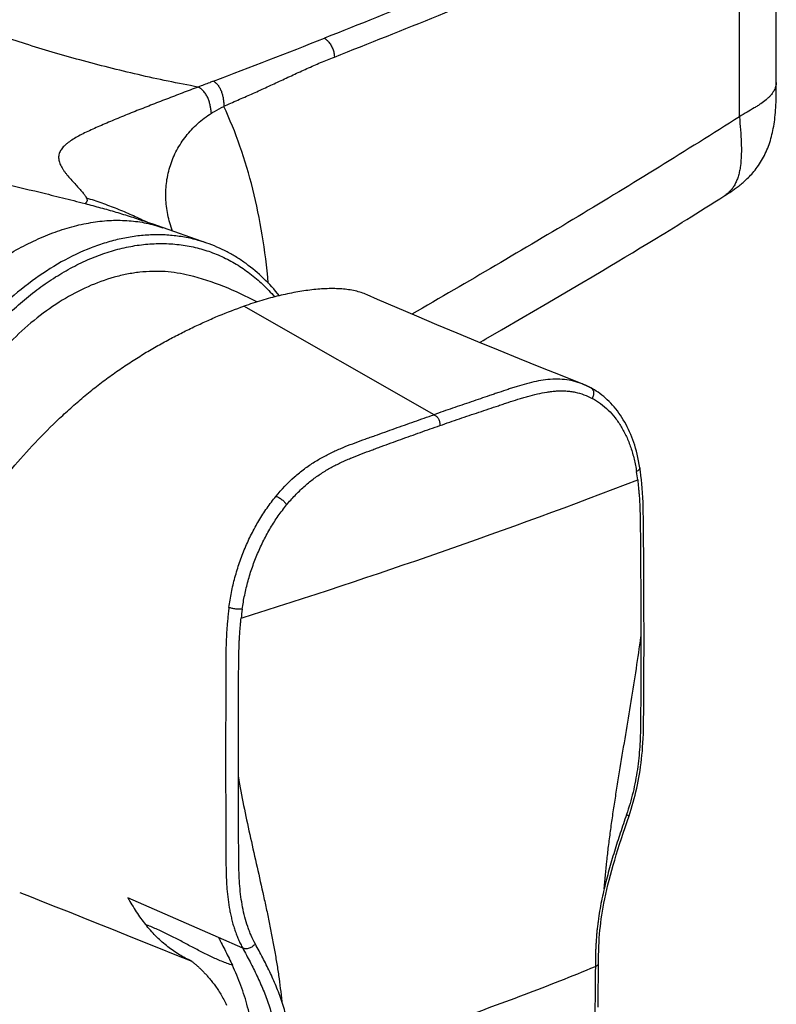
# Model space of a CAD drawing. Header units: millimetres. Extents: x 53 to 508, y -121 to 204.
# Tile 13 of 18: x 455 to 508, y -61 to 7. Entities that reach past the tile are written whole.
import ezdxf

# ---------------------------------------------------------------- set-up
doc = ezdxf.new("R2010")
doc.units = ezdxf.units.MM
doc.header["$LTSCALE"] = 23.1
doc.layers.get('0').update_dxf_attribs({"linetype": 'CONTINUOUS'})

msp = doc.modelspace()

# ---------------------------------------------------------------- linework, layer by layer
at = {"color": 7, "linetype": 'CONTINUOUS'}
for p, q in [((507.995, 3.019), (507.995, 18.669)), ((507.996, 2.835), (507.996, 3.025)), ((504.404, -4.869), (504.664, -4.701)), ((504.664, -4.701), (504.757, -4.64)), ((504.757, -4.64), (504.857, -4.573)), ((463.718, -6.553), (463.714, -6.551)), ((463.736, -6.56), (463.718, -6.553)), ((463.77, -6.572), (463.736, -6.56)), ((463.822, -6.592), (463.77, -6.572)), ((463.92, -6.628), (463.822, -6.592)), ((464.064, -6.68), (463.92, -6.628)), ((464.064, -6.679), (464.282, -6.757)), ((464.588, -6.865), (464.282, -6.757)), ((464.92, -6.982), (464.588, -6.865)), ((468.322, -8.168), (464.92, -6.982)), ((498.524, -8.513), (499.081, -8.175)), ((499.081, -8.175), (499.652, -7.828)), ((497.444, -9.163), (497.978, -8.842)), ((497.978, -8.842), (498.524, -8.513)), ((496.409, -9.782), (496.921, -9.476)), ((496.921, -9.476), (497.444, -9.163)), ((495.174, -10.516), (495.907, -10.08)), ((495.907, -10.08), (496.409, -9.782)), ((493.768, -11.345), (494.461, -10.937)), ((494.461, -10.937), (495.174, -10.516)), ((492.874, -11.87), (493.768, -11.345)), ((491.802, -12.498), (492.874, -11.87)), ((490.376, -13.329), (491.802, -12.498)), ((488.844, -14.22), (490.376, -13.329)), ((494.52, -17.998), (493.084, -17.426)), ((494.552, -18.011), (494.52, -17.998)), ((494.579, -18.022), (494.552, -18.011)), ((494.606, -18.033), (494.579, -18.022)), ((494.635, -18.045), (494.606, -18.033)), ((494.665, -18.058), (494.635, -18.045)), ((494.696, -18.071), (494.665, -18.058)), ((494.719, -18.082), (494.696, -18.071)), ((494.743, -18.092), (494.719, -18.082)), ((494.768, -18.104), (494.743, -18.092)), ((494.792, -18.115), (494.768, -18.104)), ((494.818, -18.127), (494.792, -18.115)), ((494.843, -18.139), (494.818, -18.127)), ((494.869, -18.151), (494.843, -18.139)), ((494.896, -18.164), (494.869, -18.151)), ((494.923, -18.177), (494.896, -18.164)), ((494.951, -18.191), (494.923, -18.177)), ((494.979, -18.205), (494.951, -18.191)), ((495.008, -18.22), (494.979, -18.205)), ((495.038, -18.235), (495.008, -18.22)), ((495.067, -18.251), (495.038, -18.235)), ((495.067, -18.251), (495.067, -18.251)), ((498.49, -23.828), (498.49, -23.828)), ((498.757, -28.917), (498.75, -28.084)), ((498.762, -29.812), (498.757, -28.917)), ((498.767, -30.776), (498.762, -29.812)), ((498.774, -32.385), (498.767, -30.776)), ((498.774, -38.732), (498.778, -37.755)), ((497.738, -48.058), (497.738, -48.058)), ((470.831, -57.27), (469.15, -56.528)), ((467.163, -58.099), (467.163, -58.099)), ((467.163, -58.099), (467.163, -58.099)), ((467.163, -58.099), (467.165, -58.1)), ((467.165, -58.1), (467.167, -58.102)), ((467.167, -58.102), (467.17, -58.104)), ((467.17, -58.104), (467.174, -58.106)), ((467.174, -58.106), (467.179, -58.11)), ((467.179, -58.11), (467.185, -58.114)), ((467.185, -58.114), (467.193, -58.119)), ((467.193, -58.119), (467.201, -58.125)), ((467.201, -58.125), (467.212, -58.132)), ((467.212, -58.132), (467.224, -58.141)), ((467.224, -58.141), (467.238, -58.151)), ((467.238, -58.151), (467.254, -58.163)), ((467.254, -58.163), (467.273, -58.177)), ((467.273, -58.177), (467.294, -58.193)), ((467.294, -58.193), (467.317, -58.211)), ((467.317, -58.211), (467.343, -58.231)), ((467.343, -58.231), (467.372, -58.253)), ((467.372, -58.253), (467.403, -58.279)), ((467.403, -58.279), (467.438, -58.307)), ((467.438, -58.307), (467.476, -58.339)), ((467.476, -58.339), (467.518, -58.374)), ((495.611, -58.361), (495.611, -58.361))]:
    msp.add_line(p, q, dxfattribs=at)
at = {"color": 9, "linetype": 'CONTINUOUS'}
for p, q in [((505.428, 0.626), (505.428, 16.491)), ((464.073, -6.663), (464.075, -6.664)), ((484.155, -20.122), (470.92, -12.567)), ((469.147, -56.532), (462.839, -53.76))]:
    msp.add_line(p, q, dxfattribs=at)
at = {"color": 7, "linetype": 'CONTINUOUS'}
for points in [[(504.857, -4.573), (504.91, -4.537), (504.964, -4.5), (505.021, -4.461), (505.079, -4.42), (505.139, -4.377), (505.202, -4.331), (505.266, -4.284), (505.332, -4.234), (505.4, -4.182), (505.468, -4.127), (505.539, -4.071), (505.61, -4.012), (505.682, -3.95), (505.755, -3.886), (505.829, -3.819), (505.903, -3.75), (505.977, -3.679), (506.052, -3.605), (506.128, -3.528), (506.203, -3.447), (506.28, -3.363), (506.357, -3.276), (506.434, -3.184), (506.512, -3.087), (506.59, -2.987), (506.668, -2.882), (506.745, -2.774), (506.82, -2.662), (506.894, -2.548), (506.966, -2.431), (507.035, -2.311), (507.102, -2.19), (507.166, -2.067), (507.227, -1.942), (507.286, -1.815), (507.341, -1.687), (507.394, -1.558), (507.445, -1.429), (507.492, -1.298), (507.537, -1.166), (507.58, -1.032), (507.62, -0.897), (507.658, -0.76), (507.694, -0.62), (507.727, -0.478), (507.758, -0.335), (507.788, -0.189), (507.815, -0.041), (507.84, 0.11), (507.862, 0.263), (507.884, 0.42), (507.903, 0.582), (507.92, 0.747), (507.936, 0.918), (507.949, 1.093), (507.961, 1.272), (507.971, 1.455), (507.978, 1.643), (507.985, 1.834), (507.989, 2.028), (507.992, 2.226), (507.994, 2.426), (507.996, 2.629), (507.996, 2.835)], [(499.652, -7.828), (499.942, -7.651), (500.236, -7.471), (500.533, -7.289), (500.834, -7.104), (501.138, -6.916), (501.447, -6.726), (501.759, -6.532), (502.075, -6.336), (502.395, -6.136), (502.719, -5.933), (503.047, -5.727), (503.379, -5.518), (503.716, -5.306), (504.057, -5.089), (504.404, -4.869)], [(493.084, -17.426), (491.586, -16.826), (490.106, -16.228), (488.643, -15.632), (487.197, -15.038), (485.768, -14.447), (484.357, -13.856), (482.963, -13.268), (481.586, -12.68), (480.225, -12.093), (479.494, -11.776)], [(487.335, -15.095), (487.406, -15.055), (487.581, -14.953), (487.757, -14.851), (488.844, -14.22)], [(498.49, -23.828), (498.45, -23.588), (498.404, -23.343), (498.356, -23.108), (498.304, -22.883), (498.249, -22.667), (498.192, -22.458), (498.131, -22.256), (498.068, -22.061), (498.001, -21.87), (497.931, -21.684), (497.858, -21.502), (497.781, -21.324), (497.7, -21.147), (497.616, -20.973), (497.527, -20.803), (497.435, -20.635), (497.34, -20.472), (497.242, -20.312), (497.14, -20.157), (497.036, -20.007), (496.929, -19.861), (496.819, -19.719), (496.705, -19.581), (496.589, -19.448), (496.471, -19.32), (496.349, -19.196), (496.226, -19.078), (496.1, -18.964), (495.974, -18.856), (495.845, -18.754), (495.716, -18.656), (495.585, -18.564), (495.454, -18.477), (495.322, -18.395), (495.19, -18.318), (495.067, -18.251)], [(498.75, -28.084), (498.746, -27.688), (498.741, -27.305), (498.734, -26.935), (498.724, -26.576), (498.712, -26.228), (498.696, -25.891), (498.676, -25.565), (498.653, -25.249), (498.626, -24.944), (498.597, -24.648), (498.564, -24.36), (498.527, -24.08), (498.49, -23.828)], [(498.778, -37.755), (498.779, -37.237), (498.781, -36.699), (498.781, -36.131), (498.782, -35.52), (498.781, -34.885), (498.78, -34.237), (498.778, -33.594), (498.774, -32.385)], [(497.738, -48.058), (497.814, -47.828), (497.892, -47.584), (497.965, -47.342), (498.035, -47.101), (498.101, -46.86), (498.164, -46.619), (498.223, -46.378), (498.279, -46.135), (498.331, -45.891), (498.38, -45.645), (498.426, -45.397), (498.468, -45.147), (498.508, -44.893), (498.545, -44.636), (498.579, -44.374), (498.61, -44.108), (498.639, -43.836), (498.665, -43.557), (498.687, -43.269), (498.707, -42.972), (498.723, -42.666), (498.735, -42.346), (498.745, -42.006), (498.753, -41.649), (498.757, -41.273), (498.761, -40.883), (498.764, -40.482), (498.766, -40.067), (498.774, -38.732)], [(495.579, -61.384), (495.614, -58.076), (495.619, -57.756), (495.626, -57.446), (495.636, -57.146), (495.649, -56.855), (495.667, -56.572), (495.688, -56.295), (495.713, -56.024), (495.741, -55.76), (495.772, -55.498), (495.807, -55.237), (495.846, -54.973), (495.89, -54.701), (495.939, -54.42), (495.994, -54.127), (496.055, -53.824), (496.121, -53.512), (496.193, -53.192), (496.271, -52.866), (496.354, -52.533), (496.442, -52.194), (496.536, -51.849), (496.635, -51.497), (496.739, -51.14), (496.849, -50.775), (496.963, -50.405), (497.082, -50.027), (497.206, -49.643), (497.335, -49.253), (497.467, -48.857), (497.604, -48.453), (497.738, -48.058)], [(455.298, -53.393), (456.093, -53.706), (456.936, -54.039), (457.817, -54.388), (458.736, -54.752), (459.69, -55.132), (460.678, -55.527), (461.701, -55.936), (462.756, -56.359), (463.843, -56.795), (464.961, -57.245), (466.11, -57.708), (467.276, -58.179)], [(467.518, -58.374), (467.563, -58.412), (467.586, -58.432), (467.611, -58.454), (467.636, -58.476), (467.662, -58.5), (467.689, -58.524), (467.717, -58.549), (467.746, -58.575), (467.775, -58.603), (467.806, -58.631), (467.837, -58.661), (467.869, -58.692), (467.903, -58.724), (467.936, -58.757), (467.971, -58.791), (468.007, -58.827), (468.043, -58.864), (468.08, -58.902), (468.118, -58.941), (468.157, -58.982), (468.197, -59.024), (468.237, -59.067), (468.279, -59.112), (468.321, -59.159), (468.364, -59.207), (468.407, -59.257), (468.452, -59.308), (468.497, -59.361), (468.543, -59.415), (468.589, -59.472), (468.637, -59.53), (468.685, -59.59), (468.734, -59.652), (468.783, -59.717), (468.834, -59.784), (468.885, -59.853), (468.937, -59.924), (468.989, -59.997), (469.041, -60.073), (469.094, -60.151), (469.146, -60.23), (469.199, -60.312), (469.251, -60.395), (469.304, -60.48), (469.356, -60.567), (469.407, -60.656), (469.458, -60.748), (469.509, -60.841), (469.559, -60.936), (469.609, -61.033), (469.658, -61.132), (469.706, -61.234)]]:
    msp.add_lwpolyline(points, dxfattribs=at)
at = {"color": 9, "linetype": 'CONTINUOUS'}
for centre, radius, start, end in [((193.289, 724.755), 772.459, 290.895428, 291.509707), ((454.944, -24.969), 20.456, 63.09157, 63.49085), ((326.513, 423.852), 480.308, 287.4719, 290.96235), ((483.306, -26.463), 15.146, 6.81057, 9.02024), ((491.332, -36.554), 20.736, 171.98292, 173.74908), ((469.565, -52.634), 5.985, 246.27162, 246.94925)]:
    msp.add_arc(centre, radius, start, end, dxfattribs=at)
at = {"color": 7, "linetype": 'CONTINUOUS'}
msp.add_arc((462.112, -30.04), 20.239, 61.38069, 75.69921, dxfattribs=at)
at = {"color": 9, "linetype": 'CONTINUOUS'}
for points, knots in [([(486.523, 24.189), (485.12, 23.786), (482.321, 22.971), (476.752, 21.319), (469.842, 19.215), (461.614, 16.634), (453.459, 14.015), (445.372, 11.373), (434.714, 7.829), (421.563, 3.334), (406.009, -2.192), (393.238, -6.9), (383.161, -10.711), (376.939, -13.119), (372.004, -15.07), (368.332, -16.544), (364.684, -18.033), (362.263, -19.039), (361.057, -19.545)], [0, 0, 0, 0, 0.032955, 0.06579, 0.131106, 0.195971, 0.260399, 0.324405, 0.387989, 0.513878, 0.638052, 0.760499, 0.821068, 0.881185, 0.911069, 0.940834, 0.970479, 1, 1, 1, 1]), ([(504.666, 17.874), (504.385, 17.749), (503.823, 17.501), (502.694, 17.003), (500.706, 16.13), (497.843, 14.887), (494.377, 13.402), (489.687, 11.423), (483.737, 8.968), (478.939, 7.048), (476.518, 6.094)], [0, 0, 0, 0, 0.030191, 0.060462, 0.121238, 0.243693, 0.367284, 0.491931, 0.744148, 1, 1, 1, 1]), ([(477.215, 4.782), (479.635, 5.734), (484.432, 7.65), (490.383, 10.095), (495.081, 12.063), (498.559, 13.537), (501.437, 14.768), (503.439, 15.631), (504.577, 16.123), (505.144, 16.369), (505.428, 16.491)], [0, 0, 0, 0, 0.255361, 0.50726, 0.63187, 0.755552, 0.878274, 0.939263, 0.969664, 1, 1, 1, 1]), ([(467.727, 2.693), (466.328, 2.949), (464.246, 3.379), (461.509, 4.039), (459.514, 4.565), (457.584, 5.115), (455.734, 5.68), (453.979, 6.251), (452.845, 6.641), (452.295, 6.834)], [0, 0, 0, 0, 0.266784, 0.398568, 0.52795, 0.653806, 0.775038, 0.89069, 1, 1, 1, 1]), ([(476.517, 6.094), (476.567, 6.064), (476.665, 5.992), (476.82, 5.841), (476.975, 5.631), (477.107, 5.362), (477.192, 5.076), (477.214, 4.879), (477.215, 4.783)], [0, 0, 0, 0, 0.113396, 0.233389, 0.422164, 0.617101, 0.812046, 1, 1, 1, 1]), ([(469.517, 1.35), (469.677, 1.426), (469.999, 1.573), (470.485, 1.785), (470.97, 1.994), (471.454, 2.207), (471.937, 2.425), (472.581, 2.719), (473.222, 3.018), (473.863, 3.316), (474.343, 3.54), (474.822, 3.762), (475.301, 3.98), (475.779, 4.192), (476.258, 4.395), (476.736, 4.592), (477.056, 4.72), (477.215, 4.783)], [0, 0, 0, 0, 0.063248, 0.126001, 0.188589, 0.251298, 0.31417, 0.377136, 0.503084, 0.565982, 0.628786, 0.691437, 0.753845, 0.815925, 0.877629, 0.938978, 1, 1, 1, 1]), ([(468.797, 3.098), (468.708, 3.064), (468.485, 2.98), (468.129, 2.844), (467.861, 2.743), (467.727, 2.693)], [0, 0, 0, 0, 0.249772, 0.624503, 1, 1, 1, 1]), ([(468.797, 3.099), (468.825, 3.078), (468.883, 3.037), (468.969, 2.968), (469.053, 2.887), (469.131, 2.793), (469.202, 2.688), (469.286, 2.537), (469.369, 2.336), (469.437, 2.089), (469.482, 1.841), (469.507, 1.594), (469.514, 1.431), (469.517, 1.349)], [0, 0, 0, 0, 0.053476, 0.108829, 0.167444, 0.229592, 0.294432, 0.360598, 0.492963, 0.623116, 0.750693, 0.876155, 1, 1, 1, 1]), ([(507.996, 3.019), (507.996, 2.968), (507.987, 2.864), (507.94, 2.653), (507.819, 2.388), (507.634, 2.145), (507.449, 1.954), (507.225, 1.754), (506.969, 1.564), (506.687, 1.38), (506.371, 1.186), (505.946, 0.941), (505.602, 0.737), (505.428, 0.626)], [0, 0, 0, 0, 0.042232, 0.085353, 0.176797, 0.278979, 0.335102, 0.394857, 0.525651, 0.596718, 0.671399, 0.830595, 1, 1, 1, 1]), ([(467.729, 2.692), (467.544, 2.623), (467.176, 2.484), (466.624, 2.274), (466.072, 2.063), (465.521, 1.851), (464.97, 1.639), (464.42, 1.426), (463.873, 1.211), (463.331, 0.995), (462.794, 0.778), (462.265, 0.562), (461.746, 0.347), (461.239, 0.133), (460.749, -0.079), (460.277, -0.29), (459.829, -0.501), (459.41, -0.714), (459.027, -0.932), (458.737, -1.125), (458.532, -1.287), (458.398, -1.409), (458.28, -1.536), (458.182, -1.667), (458.103, -1.803), (458.046, -1.943), (458.013, -2.089), (458.005, -2.239), (458.02, -2.391), (458.059, -2.547), (458.119, -2.704), (458.199, -2.862), (458.296, -3.021), (458.406, -3.18), (458.528, -3.339), (458.702, -3.551), (458.928, -3.806), (459.197, -4.1), (459.41, -4.334), (459.565, -4.511), (459.667, -4.631), (459.757, -4.741), (459.833, -4.842), (459.886, -4.92), (459.92, -4.978), (459.933, -5.005), (459.939, -5.018)], [0, 0, 0, 0, 0.040462, 0.080909, 0.121365, 0.161825, 0.202283, 0.242697, 0.282985, 0.323034, 0.362725, 0.401928, 0.440486, 0.478203, 0.514893, 0.550355, 0.584359, 0.616646, 0.646945, 0.674985, 0.688077, 0.70052, 0.712315, 0.723504, 0.73417, 0.744455, 0.754553, 0.7647, 0.77512, 0.786006, 0.797494, 0.809637, 0.8224, 0.835708, 0.849455, 0.863505, 0.891915, 0.919594, 0.945277, 0.957017, 0.967848, 0.977658, 0.986341, 0.993808, 0.997069, 1, 1, 1, 1]), ([(468.653, 0.872), (468.642, 0.958), (468.621, 1.129), (468.578, 1.387), (468.515, 1.645), (468.426, 1.902), (468.302, 2.152), (468.166, 2.342), (468.037, 2.473), (467.936, 2.557), (467.833, 2.628), (467.763, 2.671), (467.729, 2.692)], [0, 0, 0, 0, 0.121205, 0.243365, 0.367601, 0.495068, 0.626354, 0.758945, 0.82328, 0.884744, 0.943267, 1, 1, 1, 1]), ([(438.41, 0.851), (438.803, 0.7), (439.59, 0.398), (440.778, -0.046), (441.978, -0.479), (443.604, -1.043), (445.257, -1.58), (446.941, -2.091), (448.686, -2.597), (450.949, -3.211), (453.78, -3.924), (455.977, -4.455), (457.491, -4.826), (458.273, -5.02), (459.062, -5.218), (459.59, -5.354), (459.855, -5.423)], [0, 0, 0, 0, 0.05644, 0.113129, 0.170126, 0.227519, 0.343957, 0.403289, 0.46356, 0.587644, 0.717754, 0.855263, 0.890852, 0.926874, 0.963283, 1, 1, 1, 1]), ([(465.934, -7.336), (465.797, -6.964), (465.634, -6.392), (465.511, -5.614), (465.467, -5.033), (465.473, -4.453), (465.528, -3.879), (465.632, -3.313), (465.786, -2.758), (465.988, -2.217), (466.322, -1.52), (466.75, -0.865), (467.26, -0.27), (467.831, 0.29), (468.313, 0.655), (468.653, 0.872)], [0, 0, 0, 0, 0.126896, 0.189486, 0.251583, 0.313278, 0.374708, 0.436011, 0.497318, 0.558737, 0.620375, 0.744603, 0.807501, 0.871006, 1, 1, 1, 1]), ([(468.653, 0.872), (468.721, 0.916), (469.002, 1.089), (469.293, 1.243), (469.516, 1.349)], [0, 0, 0, 0, 0.248144, 1, 1, 1, 1]), ([(472.613, -10.958), (472.514, -9.834), (472.242, -7.635), (471.587, -4.443), (470.697, -1.446), (469.936, 0.447), (469.516, 1.349)], [0, 0, 0, 0, 0.265414, 0.520921, 0.765856, 1, 1, 1, 1]), ([(505.428, 0.626), (501.713, -1.736), (496.069, -5.217), (488.434, -9.751), (484.563, -11.998), (482.614, -13.118)], [0, 0, 0, 0, 0.495818, 0.746805, 1, 1, 1, 1]), ([(505.428, 0.626), (505.454, 0.319), (505.506, -0.287), (505.551, -1.036), (505.563, -1.615), (505.557, -2.152), (505.52, -2.664), (505.44, -3.145), (505.362, -3.472), (505.261, -3.775), (505.137, -4.05), (504.99, -4.299), (504.819, -4.52), (504.625, -4.712), (504.479, -4.82), (504.404, -4.869)], [0, 0, 0, 0, 0.158369, 0.311592, 0.38489, 0.455444, 0.587072, 0.647872, 0.705336, 0.759619, 0.811037, 0.860098, 0.907435, 0.953794, 1, 1, 1, 1]), ([(459.939, -5.018), (459.951, -5.042), (459.971, -5.086), (459.989, -5.151), (459.994, -5.208), (459.984, -5.259), (459.963, -5.304), (459.932, -5.345), (459.895, -5.384), (459.868, -5.41), (459.855, -5.423)], [0, 0, 0, 0, 0.173435, 0.316858, 0.437654, 0.54541, 0.650171, 0.759181, 0.875714, 1, 1, 1, 1]), ([(459.855, -5.423), (460.215, -5.517), (460.932, -5.708), (461.998, -6.009), (463.044, -6.328), (463.729, -6.559), (464.064, -6.679)], [0, 0, 0, 0, 0.253692, 0.506773, 0.756509, 1, 1, 1, 1]), ([(459.939, -5.018), (460.299, -5.131), (461.013, -5.371), (462.065, -5.767), (463.087, -6.193), (463.75, -6.502), (464.073, -6.663)], [0, 0, 0, 0, 0.254479, 0.507409, 0.756819, 1, 1, 1, 1]), ([(445.39, -18.443), (446.022, -17.384), (447.052, -15.858), (448.589, -13.979), (449.794, -12.68), (451.052, -11.49), (452.353, -10.417), (453.685, -9.465), (455.036, -8.642), (456.394, -7.951), (457.745, -7.395), (459.079, -6.976), (460.389, -6.7), (461.668, -6.57), (462.912, -6.589), (464.116, -6.758), (464.889, -6.971), (465.265, -7.102)], [0, 0, 0, 0, 0.150678, 0.224336, 0.29655, 0.367116, 0.435842, 0.502532, 0.566992, 0.629041, 0.68853, 0.745371, 0.799701, 0.851839, 0.902237, 0.951431, 1, 1, 1, 1]), ([(468.322, -8.168), (468.014, -8.06), (467.385, -7.875), (466.415, -7.688), (465.422, -7.593), (464.41, -7.591), (463.383, -7.681), (462.345, -7.862), (461.302, -8.134), (459.889, -8.624), (458.13, -9.465), (456.093, -10.794), (454.135, -12.435), (452.287, -14.36), (450.578, -16.537), (449.036, -18.933), (447.685, -21.506), (446.548, -24.217), (445.642, -27.019), (444.983, -29.869), (444.581, -32.719), (444.488, -34.618), (444.488, -35.555)], [0, 0, 0, 0, 0.023755, 0.047634, 0.071757, 0.096238, 0.121178, 0.146665, 0.172777, 0.199571, 0.255338, 0.314186, 0.376083, 0.440813, 0.508013, 0.577204, 0.647823, 0.719248, 0.790825, 0.861895, 0.931818, 1, 1, 1, 1]), ([(445.195, -35.555), (445.195, -34.473), (445.322, -32.277), (445.866, -28.991), (446.753, -25.728), (447.963, -22.562), (449.47, -19.564), (451.24, -16.801), (452.92, -14.722), (454.362, -13.237), (455.47, -12.23), (456.611, -11.325), (457.777, -10.527), (458.963, -9.839), (460.162, -9.267), (461.366, -8.812), (462.57, -8.479), (463.766, -8.27), (464.947, -8.185), (466.107, -8.225), (467.239, -8.391), (468.336, -8.681), (469.391, -9.095), (470.399, -9.628), (471.352, -10.279), (472.246, -11.043), (472.792, -11.617), (473.053, -11.919)], [0, 0, 0, 0, 0.07069, 0.143376, 0.217185, 0.291185, 0.364431, 0.436021, 0.505144, 0.538583, 0.571172, 0.602863, 0.633623, 0.663439, 0.69232, 0.720296, 0.747424, 0.773786, 0.799489, 0.824665, 0.849466, 0.87406, 0.898623, 0.923335, 0.948366, 0.973874, 1, 1, 1, 1]), ([(494.486, -17.984), (494.286, -17.905), (493.876, -17.774), (493.236, -17.663), (492.582, -17.64), (491.922, -17.689), (491.262, -17.8), (490.606, -17.96), (490.064, -18.118), (489.632, -18.254), (489.202, -18.394), (488.773, -18.539), (488.345, -18.685), (487.917, -18.831), (487.383, -19.013), (486.74, -19.232), (486.095, -19.45), (485.449, -19.672), (484.802, -19.897), (484.371, -20.047), (484.155, -20.122)], [0, 0, 0, 0, 0.059755, 0.119834, 0.180531, 0.241948, 0.304252, 0.367136, 0.430202, 0.461765, 0.493343, 0.556493, 0.588034, 0.619542, 0.682534, 0.745658, 0.809014, 0.872558, 0.936239, 1, 1, 1, 1]), ([(484.567, -20.877), (485.02, -20.72), (485.699, -20.483), (486.606, -20.176), (487.511, -19.873), (488.303, -19.609), (488.982, -19.383), (489.433, -19.233), (489.885, -19.087), (490.337, -18.948), (490.787, -18.816), (491.347, -18.669), (491.91, -18.557), (492.359, -18.497), (492.691, -18.469), (493.021, -18.46), (493.347, -18.469), (493.669, -18.5), (494.09, -18.571), (494.604, -18.714), (494.994, -18.887), (495.181, -18.986)], [0, 0, 0, 0, 0.130042, 0.194866, 0.259582, 0.38889, 0.421199, 0.453483, 0.517859, 0.549893, 0.581777, 0.6449, 0.706862, 0.737337, 0.767458, 0.797238, 0.8267, 0.855879, 0.884838, 0.942374, 1, 1, 1, 1]), ([(495.067, -18.251), (495.094, -18.265), (495.144, -18.297), (495.206, -18.364), (495.243, -18.433), (495.262, -18.494), (495.274, -18.561), (495.275, -18.633), (495.267, -18.705), (495.252, -18.781), (495.224, -18.875), (495.196, -18.949), (495.181, -18.986)], [0, 0, 0, 0, 0.107498, 0.215726, 0.328014, 0.386769, 0.447684, 0.576043, 0.643342, 0.712332, 0.854528, 1, 1, 1, 1]), ([(495.181, -18.986), (495.281, -19.039), (495.478, -19.153), (495.857, -19.413), (496.304, -19.796), (496.785, -20.34), (497.134, -20.853), (497.385, -21.298), (497.56, -21.652), (497.719, -22.023), (497.862, -22.409), (497.988, -22.811), (498.135, -23.369), (498.219, -23.798), (498.264, -24.089)], [0, 0, 0, 0, 0.054825, 0.1102, 0.223109, 0.339889, 0.461306, 0.523928, 0.587855, 0.653127, 0.719795, 0.787866, 0.857316, 1, 1, 1, 1]), ([(473.145, -25.808), (473.541, -25.328), (474.074, -24.763), (474.774, -24.167), (475.122, -23.896), (475.474, -23.644), (475.828, -23.411), (476.185, -23.197), (476.542, -22.999), (476.899, -22.817), (477.255, -22.649), (477.611, -22.493), (478.079, -22.299), (478.661, -22.075), (479.243, -21.863), (479.705, -21.699), (480.391, -21.454), (481.42, -21.087), (482.787, -20.598), (483.7, -20.281), (484.155, -20.122)], [0, 0, 0, 0, 0.148448, 0.184169, 0.219251, 0.253656, 0.287346, 0.320357, 0.352776, 0.384645, 0.415969, 0.446779, 0.477134, 0.536797, 0.595557, 0.624704, 0.653745, 0.769439, 0.885057, 1, 1, 1, 1]), ([(484.155, -20.122), (484.185, -20.139), (484.246, -20.174), (484.332, -20.237), (484.408, -20.316), (484.471, -20.41), (484.517, -20.518), (484.558, -20.674), (484.564, -20.796), (484.567, -20.877)], [0, 0, 0, 0, 0.114031, 0.229736, 0.349118, 0.472725, 0.600765, 0.73235, 1, 1, 1, 1]), ([(473.886, -26.409), (474.074, -26.18), (474.46, -25.742), (475.077, -25.14), (475.618, -24.694), (476.061, -24.373), (476.394, -24.151), (476.73, -23.946), (477.068, -23.756), (477.408, -23.579), (477.748, -23.415), (478.09, -23.262), (478.544, -23.07), (479.113, -22.845), (479.684, -22.632), (480.139, -22.465), (480.821, -22.217), (481.843, -21.845), (483.203, -21.353), (484.113, -21.036), (484.567, -20.877)], [0, 0, 0, 0, 0.072725, 0.143337, 0.211621, 0.244919, 0.277664, 0.30989, 0.341651, 0.372992, 0.403951, 0.434586, 0.46497, 0.525185, 0.584912, 0.61467, 0.644398, 0.763198, 0.881804, 1, 1, 1, 1]), ([(498.49, -23.828), (498.492, -23.839), (498.491, -23.863), (498.48, -23.897), (498.459, -23.931), (498.431, -23.965), (498.395, -23.997), (498.34, -24.04), (498.295, -24.069), (498.264, -24.089)], [0, 0, 0, 0, 0.091752, 0.190253, 0.299508, 0.420895, 0.554155, 0.69708, 1, 1, 1, 1]), ([(498.345, -24.667), (498.356, -24.777), (498.377, -24.997), (498.409, -25.328), (498.439, -25.659), (498.464, -25.993), (498.482, -26.329), (498.499, -26.782), (498.513, -27.35), (498.522, -27.919), (498.526, -28.376), (498.53, -28.833), (498.535, -29.405), (498.54, -30.091), (498.544, -30.777), (498.549, -31.693), (498.554, -32.608), (498.558, -33.523), (498.562, -34.439), (498.564, -35.126), (498.564, -35.584)], [0, 0, 0, 0, 0.030348, 0.060731, 0.091163, 0.121775, 0.152648, 0.183708, 0.246098, 0.308741, 0.340123, 0.371519, 0.434326, 0.497152, 0.559989, 0.622829, 0.748515, 0.811365, 0.874224, 1, 1, 1, 1]), ([(469.876, -33.549), (469.899, -33.375), (469.951, -33.027), (470.045, -32.503), (470.157, -31.979), (470.333, -31.281), (470.598, -30.419), (470.983, -29.41), (471.432, -28.435), (471.943, -27.502), (472.511, -26.623), (472.928, -26.072), (473.145, -25.808)], [0, 0, 0, 0, 0.061715, 0.124306, 0.187459, 0.250864, 0.377987, 0.505039, 0.631392, 0.756458, 0.87961, 1, 1, 1, 1]), ([(473.145, -25.808), (473.179, -25.821), (473.25, -25.848), (473.356, -25.897), (473.464, -25.962), (473.569, -26.039), (473.667, -26.126), (473.753, -26.219), (473.824, -26.314), (473.866, -26.378), (473.886, -26.409)], [0, 0, 0, 0, 0.112433, 0.231921, 0.361503, 0.497246, 0.633423, 0.764217, 0.885504, 1, 1, 1, 1]), ([(470.799, -33.662), (470.845, -33.333), (470.958, -32.674), (471.192, -31.694), (471.445, -30.889), (471.678, -30.255), (471.931, -29.63), (472.283, -28.87), (472.763, -27.996), (473.208, -27.307), (473.588, -26.784), (473.786, -26.532), (473.886, -26.409)], [0, 0, 0, 0, 0.125042, 0.251392, 0.378447, 0.442025, 0.505517, 0.631878, 0.756846, 0.879746, 0.940244, 1, 1, 1, 1]), ([(469.876, -33.549), (469.858, -33.684), (469.825, -33.952), (469.784, -34.352), (469.749, -34.75), (469.724, -35.08), (469.707, -35.342), (469.693, -35.603), (469.678, -35.929), (469.666, -36.317), (469.656, -36.829), (469.65, -37.461), (469.648, -38.214), (469.647, -38.963), (469.646, -39.959), (469.644, -41.202), (469.643, -42.693), (469.641, -44.184), (469.642, -45.674), (469.645, -46.915), (469.648, -47.908), (469.651, -48.651), (469.654, -49.394), (469.657, -50.013), (469.66, -50.508), (469.662, -50.88), (469.664, -51.254), (469.668, -51.629), (469.674, -52.006), (469.686, -52.384), (469.705, -52.762), (469.74, -53.263), (469.803, -53.883), (469.898, -54.495), (469.996, -54.974), (470.08, -55.327), (470.175, -55.674), (470.282, -56.014), (470.402, -56.344), (470.533, -56.663), (470.676, -56.972), (470.777, -57.173), (470.83, -57.271)], [0, 0, 0, 0, 0.017041, 0.033891, 0.050573, 0.06712, 0.075354, 0.083572, 0.099955, 0.116235, 0.132372, 0.164167, 0.195574, 0.226868, 0.258111, 0.320509, 0.382883, 0.445249, 0.507584, 0.569868, 0.600986, 0.632088, 0.66317, 0.694227, 0.709752, 0.72531, 0.740932, 0.756633, 0.772402, 0.788226, 0.804067, 0.819885, 0.851291, 0.882225, 0.897512, 0.912684, 0.927748, 0.942659, 0.957349, 0.971788, 0.985998, 1, 1, 1, 1]), ([(470.799, -33.662), (470.766, -33.665), (470.697, -33.67), (470.588, -33.674), (470.468, -33.67), (470.341, -33.658), (470.213, -33.638), (470.092, -33.613), (469.981, -33.582), (469.91, -33.56), (469.876, -33.549)], [0, 0, 0, 0, 0.105797, 0.220924, 0.349816, 0.488848, 0.629682, 0.763519, 0.885884, 1, 1, 1, 1]), ([(470.53, -45.356), (470.529, -44.897), (470.531, -44.21), (470.532, -43.292), (470.534, -42.375), (470.537, -41.457), (470.539, -40.539), (470.541, -39.851), (470.544, -39.162), (470.546, -38.588), (470.548, -38.128), (470.551, -37.668), (470.557, -37.092), (470.57, -36.515), (470.585, -36.052), (470.602, -35.702), (470.627, -35.352), (470.657, -35.001), (470.688, -34.649), (470.708, -34.414), (470.719, -34.297)], [0, 0, 0, 0, 0.124281, 0.18646, 0.248654, 0.373074, 0.435296, 0.497526, 0.559773, 0.622044, 0.65319, 0.68435, 0.746773, 0.809424, 0.840872, 0.872452, 0.904212, 0.936106, 0.968039, 1, 1, 1, 1]), ([(496.005, -53.15), (496.057, -52.5), (496.153, -51.51), (496.311, -50.173), (496.448, -49.125), (496.6, -48.05), (496.765, -46.952), (496.94, -45.834), (497.187, -44.314), (497.509, -42.397), (497.893, -40.098), (498.253, -37.827), (498.468, -36.325), (498.564, -35.584)], [0, 0, 0, 0, 0.110177, 0.167984, 0.227561, 0.288734, 0.351321, 0.415137, 0.479968, 0.611524, 0.743615, 0.873876, 1, 1, 1, 1]), ([(498.564, -35.584), (498.565, -35.839), (498.566, -36.348), (498.564, -37.112), (498.561, -37.877), (498.558, -38.641), (498.554, -39.406), (498.55, -40.171), (498.547, -40.937), (498.541, -41.704), (498.523, -42.476), (498.485, -43.254), (498.419, -44.039), (498.322, -44.829), (498.19, -45.622), (497.965, -46.679), (497.737, -47.461), (497.561, -47.974)], [0, 0, 0, 0, 0.061086, 0.122265, 0.18347, 0.244698, 0.30594, 0.367177, 0.428408, 0.489757, 0.551466, 0.61377, 0.676791, 0.740522, 0.804883, 0.869737, 1, 1, 1, 1]), ([(471.714, -56.984), (471.609, -56.792), (471.463, -56.494), (471.292, -56.084), (471.136, -55.656), (470.97, -55.099), (470.815, -54.406), (470.702, -53.69), (470.625, -52.956), (470.58, -52.209), (470.563, -51.58), (470.557, -51.075), (470.553, -50.567), (470.549, -49.932), (470.545, -49.17), (470.54, -48.408), (470.536, -47.646), (470.532, -46.883), (470.529, -46.12), (470.529, -45.611), (470.53, -45.356)], [0, 0, 0, 0, 0.05564, 0.084033, 0.112821, 0.171547, 0.231707, 0.29316, 0.355722, 0.419172, 0.48328, 0.515488, 0.547745, 0.61231, 0.67688, 0.74145, 0.806036, 0.870645, 0.935279, 1, 1, 1, 1]), ([(470.53, -45.356), (470.642, -46.018), (470.892, -47.352), (471.318, -49.355), (471.772, -51.368), (472.153, -53.043), (472.445, -54.375), (472.653, -55.36), (472.848, -56.333), (473.028, -57.292), (473.19, -58.237), (473.378, -59.461), (473.49, -60.373), (473.551, -60.976)], [0, 0, 0, 0, 0.126547, 0.255701, 0.385894, 0.515484, 0.579534, 0.642823, 0.705208, 0.766569, 0.826793, 0.885775, 1, 1, 1, 1]), ([(497.561, -47.974), (497.488, -48.187), (497.343, -48.613), (497.129, -49.254), (496.919, -49.897), (496.649, -50.757), (496.394, -51.622), (496.163, -52.493), (496.055, -52.931), (496.005, -53.15)], [0, 0, 0, 0, 0.12492, 0.249887, 0.374898, 0.49996, 0.750132, 0.875147, 1, 1, 1, 1]), ([(497.561, -47.974), (497.573, -47.979), (497.595, -47.988), (497.628, -48.002), (497.658, -48.015), (497.685, -48.027), (497.706, -48.037), (497.721, -48.045), (497.73, -48.05), (497.734, -48.053), (497.737, -48.055), (497.738, -48.057), (497.738, -48.058)], [0, 0, 0, 0, 0.19008, 0.373018, 0.542059, 0.69149, 0.815855, 0.91046, 0.945504, 0.971932, 0.989731, 1, 1, 1, 1]), ([(496.005, -53.149), (495.951, -53.375), (495.85, -53.829), (495.718, -54.511), (495.627, -55.081), (495.565, -55.535), (495.524, -55.875), (495.489, -56.214), (495.461, -56.552), (495.438, -56.888), (495.422, -57.167), (495.413, -57.39), (495.408, -57.61), (495.407, -57.831), (495.404, -58.051), (495.4, -58.271), (495.396, -58.437), (495.394, -58.547)], [0, 0, 0, 0, 0.128185, 0.255847, 0.382766, 0.445873, 0.508713, 0.571255, 0.633456, 0.695359, 0.756946, 0.787537, 0.817961, 0.87855, 0.908857, 0.939214, 1, 1, 1, 1]), ([(462.839, -53.76), (463.016, -54.096), (463.303, -54.583), (463.728, -55.194), (463.95, -55.483), (464.063, -55.624)], [0, 0, 0, 0, 0.510035, 0.757524, 1, 1, 1, 1]), ([(470.112, -58.465), (469.987, -58.423), (469.737, -58.333), (469.362, -58.186), (468.985, -58.024), (468.478, -57.79), (467.844, -57.473), (467.214, -57.141), (466.709, -56.872), (466.33, -56.671), (465.95, -56.475), (465.447, -56.223), (464.943, -55.987), (464.439, -55.771), (464.188, -55.671), (464.063, -55.624)], [0, 0, 0, 0, 0.059052, 0.119248, 0.180646, 0.243049, 0.36989, 0.49817, 0.562455, 0.626649, 0.690597, 0.754122, 0.87904, 0.940029, 1, 1, 1, 1]), ([(467.157, -58.113), (466.866, -57.986), (466.297, -57.68), (465.498, -57.103), (464.745, -56.415), (464.285, -55.898), (464.063, -55.624)], [0, 0, 0, 0, 0.237546, 0.482194, 0.735886, 1, 1, 1, 1]), ([(469.147, -56.532), (469.228, -56.691), (469.392, -57.009), (469.638, -57.488), (469.88, -57.973), (470.036, -58.3), (470.112, -58.465)], [0, 0, 0, 0, 0.247798, 0.496723, 0.74734, 1, 1, 1, 1]), ([(470.829, -57.271), (471.001, -57.59), (471.344, -58.225), (471.831, -59.195), (472.2, -60.023), (472.467, -60.703), (472.652, -61.224), (472.819, -61.757), (472.964, -62.302), (473.087, -62.858), (473.184, -63.428), (473.256, -64.01), (473.292, -64.504), (473.311, -64.906), (473.324, -65.32), (473.328, -65.632), (473.33, -65.842)], [0, 0, 0, 0, 0.11987, 0.239437, 0.359778, 0.420438, 0.481562, 0.543247, 0.605507, 0.668424, 0.732156, 0.796881, 0.86284, 0.896411, 0.930442, 1, 1, 1, 1]), ([(471.714, -56.984), (471.683, -57.014), (471.621, -57.075), (471.519, -57.161), (471.403, -57.232), (471.28, -57.285), (471.155, -57.314), (471.036, -57.319), (470.928, -57.302), (470.862, -57.281), (470.83, -57.271)], [0, 0, 0, 0, 0.13065, 0.264863, 0.402737, 0.539936, 0.670318, 0.789802, 0.898103, 1, 1, 1, 1]), ([(473.551, -60.976), (473.492, -60.797), (473.366, -60.443), (473.093, -59.751), (472.793, -59.077), (472.472, -58.42), (472.223, -57.937), (471.971, -57.458), (471.8, -57.141), (471.714, -56.984)], [0, 0, 0, 0, 0.128727, 0.256032, 0.507078, 0.631179, 0.75456, 0.877477, 1, 1, 1, 1]), ([(471.592, -64.742), (471.589, -64.595), (471.58, -64.303), (471.559, -63.866), (471.527, -63.433), (471.468, -62.868), (471.363, -62.178), (471.185, -61.376), (470.965, -60.607), (470.626, -59.631), (470.325, -58.924), (470.112, -58.465)], [0, 0, 0, 0, 0.067661, 0.134969, 0.201718, 0.267756, 0.397323, 0.523425, 0.64633, 0.766426, 1, 1, 1, 1]), ([(474.269, -65.911), (476.145, -65.358), (479.829, -64.228), (485.225, -62.427), (490.4, -60.548), (493.756, -59.223), (495.394, -58.547)], [0, 0, 0, 0, 0.262189, 0.516443, 0.762457, 1, 1, 1, 1]), ([(495.394, -58.547), (495.374, -60.601), (495.331, -64.709), (495.259, -70.872), (495.193, -76.009), (495.136, -80.119), (495.092, -83.203), (495.046, -86.287), (494.998, -89.371), (494.948, -92.455), (494.905, -95.026), (494.87, -97.083), (494.843, -98.625), (494.815, -100.168), (494.787, -101.711), (494.764, -102.997), (494.744, -104.025), (494.73, -104.797), (494.715, -105.569), (494.701, -106.34), (494.686, -107.112), (494.676, -107.627), (494.668, -107.884)], [0, 0, 0, 0, 0.124874, 0.249787, 0.374737, 0.437225, 0.499722, 0.562227, 0.624739, 0.68726, 0.749789, 0.781057, 0.812326, 0.843597, 0.874871, 0.906146, 0.921785, 0.937424, 0.953063, 0.968703, 0.984343, 1, 1, 1, 1]), ([(495.394, -58.547), (495.421, -58.534), (495.462, -58.514), (495.512, -58.485), (495.545, -58.463), (495.572, -58.439), (495.593, -58.414), (495.607, -58.388), (495.61, -58.37), (495.611, -58.361)], [0, 0, 0, 0, 0.306655, 0.451115, 0.585503, 0.706846, 0.814728, 0.911012, 1, 1, 1, 1]), ([(474.269, -65.911), (474.266, -65.802), (474.262, -65.639), (474.258, -65.421), (474.255, -65.203), (474.253, -64.986), (474.247, -64.768), (474.238, -64.553), (474.219, -64.286), (474.192, -63.967), (474.159, -63.651), (474.118, -63.339), (474.07, -63.03), (473.998, -62.624), (473.891, -62.126), (473.736, -61.543), (473.615, -61.163), (473.551, -60.975)], [0, 0, 0, 0, 0.065056, 0.097623, 0.130246, 0.195512, 0.227998, 0.26031, 0.324513, 0.388318, 0.451691, 0.514574, 0.576972, 0.63888, 0.761191, 0.881536, 1, 1, 1, 1])]:
    msp.add_open_spline(points, degree=3, knots=knots, dxfattribs=at)
at = {"color": 7, "linetype": 'CONTINUOUS'}
for points, knots in [([(473.385, -11.838), (473.043, -11.412), (472.318, -10.612), (471.291, -9.749), (470.419, -9.161), (469.743, -8.775), (469.044, -8.44), (468.565, -8.252), (468.322, -8.168)], [0, 0, 0, 0, 0.258508, 0.509808, 0.633492, 0.756207, 0.878268, 1, 1, 1, 1]), ([(467.111, -10.429), (466.836, -10.358), (466.276, -10.243), (465.418, -10.149), (464.544, -10.132), (463.657, -10.193), (462.76, -10.331), (461.541, -10.622), (460.008, -11.183), (458.212, -12.139), (456.464, -13.372), (454.79, -14.86), (453.214, -16.583), (451.761, -18.512), (450.453, -20.618), (449.309, -22.869), (448.347, -25.23), (447.582, -27.665), (447.026, -30.137), (446.688, -32.606), (446.609, -34.251), (446.609, -35.062)], [0, 0, 0, 0, 0.023695, 0.047609, 0.071851, 0.096518, 0.121696, 0.14746, 0.200931, 0.257288, 0.316632, 0.378879, 0.443787, 0.510986, 0.58001, 0.650315, 0.721312, 0.792385, 0.862916, 0.932306, 1, 1, 1, 1]), ([(479.494, -11.776), (479.228, -11.659), (478.648, -11.476), (477.883, -11.369), (477.233, -11.34), (476.719, -11.344), (476.189, -11.374), (475.646, -11.427), (475.09, -11.501), (474.324, -11.628), (473.341, -11.836), (472.137, -12.162), (471.329, -12.424), (470.92, -12.567)], [0, 0, 0, 0, 0.099423, 0.206468, 0.263096, 0.321701, 0.382175, 0.444427, 0.508372, 0.573919, 0.709694, 0.851774, 1, 1, 1, 1]), ([(446.632, -36.737), (446.908, -36.115), (447.354, -35.185), (447.992, -33.954), (448.499, -33.018), (449.031, -32.077), (449.779, -30.81), (450.575, -29.55), (451.411, -28.296), (452.067, -27.352), (452.75, -26.412), (453.461, -25.478), (454.2, -24.552), (455.225, -23.33), (456.569, -21.845), (457.993, -20.436), (459.177, -19.368), (460.078, -18.605), (460.992, -17.883), (461.914, -17.206), (462.839, -16.575), (463.763, -15.988), (464.684, -15.442), (465.599, -14.933), (466.508, -14.458), (467.408, -14.016), (468.3, -13.604), (469.461, -13.105), (470.337, -12.77), (470.92, -12.567)], [0, 0, 0, 0, 0.057985, 0.087796, 0.118055, 0.148738, 0.179855, 0.243327, 0.275607, 0.30824, 0.341238, 0.37458, 0.408225, 0.442121, 0.510391, 0.578717, 0.612629, 0.646199, 0.679287, 0.711775, 0.743581, 0.774665, 0.805041, 0.834754, 0.863837, 0.892319, 0.9202, 0.94745, 1, 1, 1, 1])]:
    msp.add_open_spline(points, degree=3, knots=knots, dxfattribs=at)

doc.saveas('drawing.dxf')
